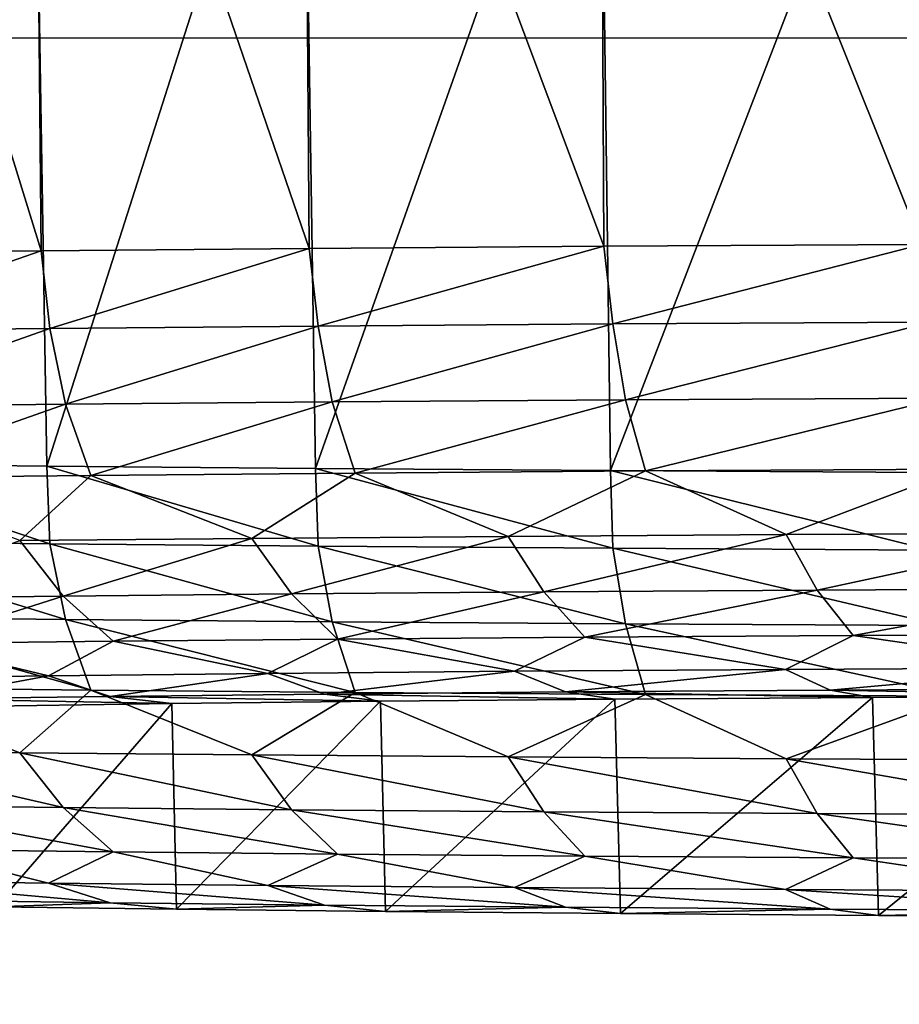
# Model space of a CAD drawing. Header units: millimetres. Extents: x -95 to 95, y -21 to 21.
# Tile 24 of 89: x -83.22 to -81.29, y 14.43 to 16.59. Entities that reach past the tile are written whole.
import ezdxf

# ---------------------------------------------------------------- set-up
doc = ezdxf.new("R2010")
doc.units = ezdxf.units.MM
doc.header["$LTSCALE"] = 135.540879
for name, color, linetype in [('102', 7, 'CONTINUOUS'), ('103', 7, 'CONTINUOUS'), ('111', 7, 'CONTINUOUS'), ('113', 7, 'CONTINUOUS'), ('19', 7, 'CONTINUOUS'), ('2', 7, 'CONTINUOUS'), ('99', 7, 'CONTINUOUS')]:
    doc.layers.add(name, color=color, linetype=linetype)

msp = doc.modelspace()

# ---------------------------------------------------------------- linework, layer by layer
at = {"layer": '102', "color": 254, "linetype": 'Continuous', "true_color": 0xd7d6db}
for points in [[(-83.7185, 17.3821, 99.4476), (-83.6863, 15.6148, 99.4241), (-83.1918, 17.3764, 100.098), (-83.7185, 17.3821, 99.4476)], [(-83.6863, 15.6148, 99.4241), (-83.1619, 15.6092, 100.0697), (-83.1918, 17.3764, 100.098), (-83.6863, 15.6148, 99.4241)], [(-83.1918, 17.3764, 100.098), (-83.1619, 15.6092, 100.0697), (-82.6001, 17.3713, 100.6898), (-83.1918, 17.3764, 100.098)], [(-83.1619, 15.6092, 100.0697), (-82.5732, 15.6041, 100.657), (-82.6001, 17.3713, 100.6898), (-83.1619, 15.6092, 100.0697)], [(-82.6001, 17.3713, 100.6898), (-82.5732, 15.6041, 100.657), (-81.9497, 17.3667, 101.2165), (-82.6001, 17.3713, 100.6898)], [(-82.5732, 15.6041, 100.657), (-81.9264, 15.5995, 101.1798), (-81.9497, 17.3667, 101.2165), (-82.5732, 15.6041, 100.657)], [(-81.9497, 17.3667, 101.2165), (-81.9264, 15.5995, 101.1798), (-81.2478, 17.3627, 101.6723), (-81.9497, 17.3667, 101.2165)], [(-81.9264, 15.5995, 101.1798), (-81.2286, 15.5955, 101.6323), (-81.2478, 17.3627, 101.6723), (-81.9264, 15.5995, 101.1798)]]:
    msp.add_3dface(points, dxfattribs=at)
at = {"layer": '103', "color": 254, "linetype": 'Continuous', "true_color": 0xd7d6db}
for points in [[(-81.2478, 17.8632, 44.3234), (-81.2449, 16.0955, 44.3419), (-81.9497, 17.8592, 44.7792), (-81.2478, 17.8632, 44.3234)], [(-83.1918, 17.8494, 45.8976), (-83.1745, 16.0818, 45.909), (-83.7185, 17.8438, 46.548), (-83.1918, 17.8494, 45.8976)], [(-83.1745, 16.0818, 45.909), (-83.6973, 16.0762, 46.5559), (-83.7185, 17.8438, 46.548), (-83.1745, 16.0818, 45.909)], [(-82.6001, 17.8546, 45.3059), (-82.5872, 16.087, 45.3204), (-83.1918, 17.8494, 45.8976), (-82.6001, 17.8546, 45.3059)], [(-82.5872, 16.087, 45.3204), (-83.1745, 16.0818, 45.909), (-83.1918, 17.8494, 45.8976), (-82.5872, 16.087, 45.3204)], [(-81.9497, 17.8592, 44.7792), (-81.9416, 16.0915, 44.796), (-82.6001, 17.8546, 45.3059), (-81.9497, 17.8592, 44.7792)], [(-81.9416, 16.0915, 44.796), (-82.5872, 16.087, 45.3204), (-82.6001, 17.8546, 45.3059), (-81.9416, 16.0915, 44.796)], [(-81.2449, 16.0955, 44.3419), (-81.9416, 16.0915, 44.796), (-81.9497, 17.8592, 44.7792), (-81.2449, 16.0955, 44.3419)]]:
    msp.add_3dface(points, dxfattribs=at)
at = {"layer": '111', "color": 254, "linetype": 'Continuous', "true_color": 0xd7d6db}
for points in [[(-82.5872, 16.087, 45.3204), (-81.9416, 16.0915, 44.796), (-82.5678, 15.9167, 45.3251), (-82.5872, 16.087, 45.3204)], [(-81.9416, 16.0915, 44.796), (-81.9213, 15.9212, 44.8016), (-82.5678, 15.9167, 45.3251), (-81.9416, 16.0915, 44.796)], [(-81.9416, 16.0915, 44.796), (-81.2449, 16.0955, 44.3419), (-81.9213, 15.9212, 44.8016), (-81.9416, 16.0915, 44.796)], [(-81.2449, 16.0955, 44.3419), (-81.2237, 15.9252, 44.3485), (-81.9213, 15.9212, 44.8016), (-81.2449, 16.0955, 44.3419)], [(-83.6973, 16.0762, 46.5559), (-83.1745, 16.0818, 45.909), (-83.6795, 15.9059, 46.5598), (-83.6973, 16.0762, 46.5559)], [(-83.1745, 16.0818, 45.909), (-83.1559, 15.9115, 45.9133), (-83.6795, 15.9059, 46.5598), (-83.1745, 16.0818, 45.909)], [(-83.1745, 16.0818, 45.909), (-82.5872, 16.087, 45.3204), (-83.1559, 15.9115, 45.9133), (-83.1745, 16.0818, 45.909)], [(-82.5872, 16.087, 45.3204), (-82.5678, 15.9167, 45.3251), (-83.1559, 15.9115, 45.9133), (-82.5872, 16.087, 45.3204)], [(-81.9213, 15.9212, 44.8016), (-82.5364, 15.7503, 45.3585), (-82.5678, 15.9167, 45.3251), (-81.9213, 15.9212, 44.8016)], [(-81.8937, 15.7548, 44.838), (-82.5364, 15.7503, 45.3585), (-81.9213, 15.9212, 44.8016), (-81.8937, 15.7548, 44.838)], [(-81.2237, 15.9252, 44.3485), (-81.8937, 15.7548, 44.838), (-81.9213, 15.9212, 44.8016), (-81.2237, 15.9252, 44.3485)], [(-81.2002, 15.7588, 44.3877), (-81.8937, 15.7548, 44.838), (-81.2237, 15.9252, 44.3485), (-81.2002, 15.7588, 44.3877)], [(-83.1559, 15.9115, 45.9133), (-83.6415, 15.7396, 46.5859), (-83.6795, 15.9059, 46.5598), (-83.1559, 15.9115, 45.9133)], [(-83.1211, 15.7452, 45.9432), (-83.6415, 15.7396, 46.5859), (-83.1559, 15.9115, 45.9133), (-83.1211, 15.7452, 45.9432)], [(-82.5678, 15.9167, 45.3251), (-83.1211, 15.7452, 45.9432), (-83.1559, 15.9115, 45.9133), (-82.5678, 15.9167, 45.3251)], [(-82.5364, 15.7503, 45.3585), (-83.1211, 15.7452, 45.9432), (-82.5678, 15.9167, 45.3251), (-82.5364, 15.7503, 45.3585)], [(-83.1211, 15.7452, 45.9432), (-83.5811, 15.5837, 46.6285), (-83.6415, 15.7396, 46.5859), (-83.1211, 15.7452, 45.9432)], [(-83.0656, 15.5892, 45.9918), (-83.5811, 15.5837, 46.6285), (-83.1211, 15.7452, 45.9432), (-83.0656, 15.5892, 45.9918)], [(-82.5364, 15.7503, 45.3585), (-83.0656, 15.5892, 45.9918), (-83.1211, 15.7452, 45.9432), (-82.5364, 15.7503, 45.3585)], [(-82.4864, 15.5943, 45.4127), (-83.0656, 15.5892, 45.9918), (-82.5364, 15.7503, 45.3585), (-82.4864, 15.5943, 45.4127)], [(-81.8937, 15.7548, 44.838), (-82.4864, 15.5943, 45.4127), (-82.5364, 15.7503, 45.3585), (-81.8937, 15.7548, 44.838)], [(-81.8498, 15.5988, 44.8971), (-82.4864, 15.5943, 45.4127), (-81.8937, 15.7548, 44.838), (-81.8498, 15.5988, 44.8971)], [(-81.2002, 15.7588, 44.3877), (-81.8498, 15.5988, 44.8971), (-81.8937, 15.7548, 44.838), (-81.2002, 15.7588, 44.3877)], [(-81.1629, 15.6027, 44.451), (-81.8498, 15.5988, 44.8971), (-81.2002, 15.7588, 44.3877), (-81.1629, 15.6027, 44.451)], [(-82.4864, 15.5943, 45.4127), (-82.7126, 15.4509, 45.7644), (-83.0656, 15.5892, 45.9918), (-82.4864, 15.5943, 45.4127)], [(-82.1509, 15.4553, 45.2553), (-82.7126, 15.4509, 45.7644), (-82.4864, 15.5943, 45.4127), (-82.1509, 15.4553, 45.2553)], [(-81.8498, 15.5988, 44.8971), (-82.1509, 15.4553, 45.2553), (-82.4864, 15.5943, 45.4127), (-81.8498, 15.5988, 44.8971)], [(-81.5419, 15.4592, 44.8037), (-82.1509, 15.4553, 45.2553), (-81.8498, 15.5988, 44.8971), (-81.5419, 15.4592, 44.8037)], [(-81.1629, 15.6027, 44.451), (-81.5419, 15.4592, 44.8037), (-81.8498, 15.5988, 44.8971), (-81.1629, 15.6027, 44.451)], [(-80.8917, 15.4626, 44.4139), (-81.5419, 15.4592, 44.8037), (-81.1629, 15.6027, 44.451), (-80.8917, 15.4626, 44.4139)], [(-83.0656, 15.5892, 45.9918), (-83.2217, 15.446, 46.3261), (-83.5811, 15.5837, 46.6285), (-83.0656, 15.5892, 45.9918)], [(-82.7126, 15.4509, 45.7644), (-83.2217, 15.446, 46.3261), (-83.0656, 15.5892, 45.9918), (-82.7126, 15.4509, 45.7644)], [(-83.1266, 15.3243, 46.4031), (-83.571, 15.319, 47.0023), (-83.2217, 15.446, 46.3261), (-83.1266, 15.3243, 46.4031)], [(-82.7126, 15.4509, 45.7644), (-83.1266, 15.3243, 46.4031), (-83.2217, 15.446, 46.3261), (-82.7126, 15.4509, 45.7644)], [(-82.6256, 15.3291, 45.8503), (-83.1266, 15.3243, 46.4031), (-82.7126, 15.4509, 45.7644), (-82.6256, 15.3291, 45.8503)], [(-82.1509, 15.4553, 45.2553), (-82.6256, 15.3291, 45.8503), (-82.7126, 15.4509, 45.7644), (-82.1509, 15.4553, 45.2553)], [(-82.0728, 15.3335, 45.3493), (-82.6256, 15.3291, 45.8503), (-82.1509, 15.4553, 45.2553), (-82.0728, 15.3335, 45.3493)], [(-81.5419, 15.4592, 44.8037), (-82.0728, 15.3335, 45.3493), (-82.1509, 15.4553, 45.2553), (-81.5419, 15.4592, 44.8037)], [(-81.4736, 15.3373, 44.9049), (-82.0728, 15.3335, 45.3493), (-81.5419, 15.4592, 44.8037), (-81.4736, 15.3373, 44.9049)], [(-80.8917, 15.4626, 44.4139), (-81.4736, 15.3373, 44.9049), (-81.5419, 15.4592, 44.8037), (-80.8917, 15.4626, 44.4139)], [(-80.8337, 15.3407, 44.5213), (-81.4736, 15.3373, 44.9049), (-80.8917, 15.4626, 44.4139), (-80.8337, 15.3407, 44.5213)], [(-81.4736, 15.3373, 44.9049), (-81.9828, 15.2344, 45.4582), (-82.0728, 15.3335, 45.3493), (-81.4736, 15.3373, 44.9049)], [(-81.3947, 15.2382, 45.0221), (-81.9828, 15.2344, 45.4582), (-81.4736, 15.3373, 44.9049), (-81.3947, 15.2382, 45.0221)], [(-80.8337, 15.3407, 44.5213), (-81.3947, 15.2382, 45.0221), (-81.4736, 15.3373, 44.9049), (-80.8337, 15.3407, 44.5213)], [(-80.7668, 15.2415, 44.6457), (-81.3947, 15.2382, 45.0221), (-80.8337, 15.3407, 44.5213), (-80.7668, 15.2415, 44.6457)], [(-83.1266, 15.3243, 46.4031), (-83.453, 15.2203, 47.0804), (-83.571, 15.319, 47.0023), (-83.1266, 15.3243, 46.4031)], [(-83.0169, 15.2254, 46.4923), (-83.453, 15.2203, 47.0804), (-83.1266, 15.3243, 46.4031), (-83.0169, 15.2254, 46.4923)], [(-82.6256, 15.3291, 45.8503), (-83.0169, 15.2254, 46.4923), (-83.1266, 15.3243, 46.4031), (-82.6256, 15.3291, 45.8503)], [(-82.5252, 15.2301, 45.9499), (-83.0169, 15.2254, 46.4923), (-82.6256, 15.3291, 45.8503), (-82.5252, 15.2301, 45.9499)], [(-82.0728, 15.3335, 45.3493), (-82.5252, 15.2301, 45.9499), (-82.6256, 15.3291, 45.8503), (-82.0728, 15.3335, 45.3493)], [(-81.9828, 15.2344, 45.4582), (-82.5252, 15.2301, 45.9499), (-82.0728, 15.3335, 45.3493), (-81.9828, 15.2344, 45.4582)], [(-82.5252, 15.2301, 45.9499), (-82.6776, 15.1546, 46.3374), (-83.0169, 15.2254, 46.4923), (-82.5252, 15.2301, 45.9499)], [(-82.137, 15.1593, 45.7968), (-82.6776, 15.1546, 46.3374), (-82.5252, 15.2301, 45.9499), (-82.137, 15.1593, 45.7968)], [(-81.9828, 15.2344, 45.4582), (-82.137, 15.1593, 45.7968), (-82.5252, 15.2301, 45.9499), (-81.9828, 15.2344, 45.4582)], [(-81.5429, 15.1635, 45.3157), (-82.137, 15.1593, 45.7968), (-81.9828, 15.2344, 45.4582), (-81.5429, 15.1635, 45.3157)], [(-81.3947, 15.2382, 45.0221), (-81.5429, 15.1635, 45.3157), (-81.9828, 15.2344, 45.4582), (-81.3947, 15.2382, 45.0221)], [(-80.9018, 15.1671, 44.8993), (-81.5429, 15.1635, 45.3157), (-81.3947, 15.2382, 45.0221), (-80.9018, 15.1671, 44.8993)], [(-80.7668, 15.2415, 44.6457), (-80.9018, 15.1671, 44.8993), (-81.3947, 15.2382, 45.0221), (-80.7668, 15.2415, 44.6457)], [(-83.1587, 15.1494, 46.9315), (-83.575, 15.1438, 47.5726), (-83.453, 15.2203, 47.0804), (-83.1587, 15.1494, 46.9315)], [(-83.0169, 15.2254, 46.4923), (-83.1587, 15.1494, 46.9315), (-83.453, 15.2203, 47.0804), (-83.0169, 15.2254, 46.4923)], [(-82.6776, 15.1546, 46.3374), (-83.1587, 15.1494, 46.9315), (-83.0169, 15.2254, 46.4923), (-82.6776, 15.1546, 46.3374)], [(-81.5429, 15.1635, 45.3157), (-82.0254, 15.114, 45.9204), (-82.137, 15.1593, 45.7968), (-81.5429, 15.1635, 45.3157)], [(-81.4449, 15.1181, 45.4503), (-82.0254, 15.114, 45.9204), (-81.5429, 15.1635, 45.3157), (-81.4449, 15.1181, 45.4503)], [(-80.9018, 15.1671, 44.8993), (-81.4449, 15.1181, 45.4503), (-81.5429, 15.1635, 45.3157), (-80.9018, 15.1671, 44.8993)], [(-80.8184, 15.1217, 45.0434), (-81.4449, 15.1181, 45.4503), (-80.9018, 15.1671, 44.8993), (-80.8184, 15.1217, 45.0434)], [(-83.1587, 15.1494, 46.9315), (-83.4306, 15.0989, 47.6556), (-83.575, 15.1438, 47.5726), (-83.1587, 15.1494, 46.9315)], [(-83.0237, 15.1043, 47.0291), (-83.4306, 15.0989, 47.6556), (-83.1587, 15.1494, 46.9315), (-83.0237, 15.1043, 47.0291)], [(-82.6776, 15.1546, 46.3374), (-83.0237, 15.1043, 47.0291), (-83.1587, 15.1494, 46.9315), (-82.6776, 15.1546, 46.3374)], [(-82.5536, 15.1094, 46.4486), (-83.0237, 15.1043, 47.0291), (-82.6776, 15.1546, 46.3374), (-82.5536, 15.1094, 46.4486)], [(-82.137, 15.1593, 45.7968), (-82.5536, 15.1094, 46.4486), (-82.6776, 15.1546, 46.3374), (-82.137, 15.1593, 45.7968)], [(-82.0254, 15.114, 45.9204), (-82.5536, 15.1094, 46.4486), (-82.137, 15.1593, 45.7968), (-82.0254, 15.114, 45.9204)], [(-81.4449, 15.1181, 45.4503), (-81.3526, 15.102, 45.5954), (-82.0254, 15.114, 45.9204), (-81.4449, 15.1181, 45.4503)], [(-80.8184, 15.1217, 45.0434), (-80.7434, 15.1054, 45.1983), (-81.4449, 15.1181, 45.4503), (-80.8184, 15.1217, 45.0434)], [(-80.7434, 15.1054, 45.1983), (-81.3526, 15.102, 45.5954), (-81.4449, 15.1181, 45.4503), (-80.7434, 15.1054, 45.1983)], [(-83.0237, 15.1043, 47.0291), (-82.888, 15.0886, 47.1343), (-83.4306, 15.0989, 47.6556), (-83.0237, 15.1043, 47.0291)], [(-82.888, 15.0886, 47.1343), (-83.2837, 15.0832, 47.7445), (-83.4306, 15.0989, 47.6556), (-82.888, 15.0886, 47.1343)], [(-82.5536, 15.1094, 46.4486), (-82.4308, 15.0935, 46.5687), (-83.0237, 15.1043, 47.0291), (-82.5536, 15.1094, 46.4486)], [(-82.4308, 15.0935, 46.5687), (-82.888, 15.0886, 47.1343), (-83.0237, 15.1043, 47.0291), (-82.4308, 15.0935, 46.5687)], [(-82.0254, 15.114, 45.9204), (-81.9172, 15.098, 46.0539), (-82.5536, 15.1094, 46.4486), (-82.0254, 15.114, 45.9204)], [(-81.9172, 15.098, 46.0539), (-82.4308, 15.0935, 46.5687), (-82.5536, 15.1094, 46.4486), (-81.9172, 15.098, 46.0539)], [(-81.3526, 15.102, 45.5954), (-81.9172, 15.098, 46.0539), (-82.0254, 15.114, 45.9204), (-81.3526, 15.102, 45.5954)]]:
    msp.add_3dface(points, dxfattribs=at)
at = {"layer": '113', "color": 254, "linetype": 'Continuous', "true_color": 0xd7d6db}
for points in [[(-83.6863, 15.6148, 99.4241), (-83.6795, 15.4447, 99.402), (-83.1559, 15.4391, 100.0486), (-83.6863, 15.6148, 99.4241)], [(-83.1619, 15.6092, 100.0697), (-83.6863, 15.6148, 99.4241), (-83.1559, 15.4391, 100.0486), (-83.1619, 15.6092, 100.0697)], [(-83.1619, 15.6092, 100.0697), (-83.1559, 15.4391, 100.0486), (-82.5678, 15.434, 100.6367), (-83.1619, 15.6092, 100.0697)], [(-82.5732, 15.6041, 100.657), (-83.1619, 15.6092, 100.0697), (-82.5678, 15.434, 100.6367), (-82.5732, 15.6041, 100.657)], [(-82.5732, 15.6041, 100.657), (-82.5678, 15.434, 100.6367), (-81.9213, 15.4294, 101.1603), (-82.5732, 15.6041, 100.657)], [(-81.9264, 15.5995, 101.1798), (-82.5732, 15.6041, 100.657), (-81.9213, 15.4294, 101.1603), (-81.9264, 15.5995, 101.1798)], [(-81.2286, 15.5955, 101.6323), (-81.9264, 15.5995, 101.1798), (-81.2237, 15.4254, 101.6133), (-81.2286, 15.5955, 101.6323)], [(-81.9264, 15.5995, 101.1798), (-81.9213, 15.4294, 101.1603), (-81.2237, 15.4254, 101.6133), (-81.9264, 15.5995, 101.1798)], [(-83.6795, 15.4447, 99.402), (-83.1211, 15.2733, 100.0157), (-83.1559, 15.4391, 100.0486), (-83.6795, 15.4447, 99.402)], [(-83.6415, 15.2789, 99.373), (-83.1211, 15.2733, 100.0157), (-83.6795, 15.4447, 99.402), (-83.6415, 15.2789, 99.373)], [(-83.1559, 15.4391, 100.0486), (-82.5364, 15.2682, 100.6004), (-82.5678, 15.434, 100.6367), (-83.1559, 15.4391, 100.0486)], [(-83.1211, 15.2733, 100.0157), (-82.5364, 15.2682, 100.6004), (-83.1559, 15.4391, 100.0486), (-83.1211, 15.2733, 100.0157)], [(-82.5678, 15.434, 100.6367), (-81.8937, 15.2637, 101.1209), (-81.9213, 15.4294, 101.1603), (-82.5678, 15.434, 100.6367)], [(-82.5364, 15.2682, 100.6004), (-81.8937, 15.2637, 101.1209), (-82.5678, 15.434, 100.6367), (-82.5364, 15.2682, 100.6004)], [(-81.8937, 15.2637, 101.1209), (-81.2002, 15.2597, 101.5713), (-81.9213, 15.4294, 101.1603), (-81.8937, 15.2637, 101.1209)], [(-81.9213, 15.4294, 101.1603), (-81.2002, 15.2597, 101.5713), (-81.2237, 15.4254, 101.6133), (-81.9213, 15.4294, 101.1603)], [(-83.6415, 15.2789, 99.373), (-83.0656, 15.1182, 99.9644), (-83.1211, 15.2733, 100.0157), (-83.6415, 15.2789, 99.373)], [(-83.5811, 15.1238, 99.3278), (-83.0656, 15.1182, 99.9644), (-83.6415, 15.2789, 99.373), (-83.5811, 15.1238, 99.3278)], [(-83.0656, 15.1182, 99.9644), (-82.4864, 15.1132, 100.5435), (-83.1211, 15.2733, 100.0157), (-83.0656, 15.1182, 99.9644)], [(-83.1211, 15.2733, 100.0157), (-82.4864, 15.1132, 100.5435), (-82.5364, 15.2682, 100.6004), (-83.1211, 15.2733, 100.0157)], [(-82.4864, 15.1132, 100.5435), (-81.8498, 15.1087, 101.0591), (-82.5364, 15.2682, 100.6004), (-82.4864, 15.1132, 100.5435)], [(-82.5364, 15.2682, 100.6004), (-81.8498, 15.1087, 101.0591), (-81.8937, 15.2637, 101.1209), (-82.5364, 15.2682, 100.6004)], [(-81.8498, 15.1087, 101.0591), (-81.1629, 15.1048, 101.5052), (-81.8937, 15.2637, 101.1209), (-81.8498, 15.1087, 101.0591)], [(-81.8937, 15.2637, 101.1209), (-81.1629, 15.1048, 101.5052), (-81.2002, 15.2597, 101.5713), (-81.8937, 15.2637, 101.1209)], [(-83.6733, 14.9861, 99.0187), (-83.2217, 14.9808, 99.6276), (-83.5811, 15.1238, 99.3278), (-83.6733, 14.9861, 99.0187)], [(-83.5811, 15.1238, 99.3278), (-83.2217, 14.9808, 99.6276), (-83.0656, 15.1182, 99.9644), (-83.5811, 15.1238, 99.3278)], [(-83.2217, 14.9808, 99.6276), (-82.7126, 14.9759, 100.1893), (-83.0656, 15.1182, 99.9644), (-83.2217, 14.9808, 99.6276)], [(-83.0656, 15.1182, 99.9644), (-82.7126, 14.9759, 100.1893), (-82.4864, 15.1132, 100.5435), (-83.0656, 15.1182, 99.9644)], [(-82.7126, 14.9759, 100.1893), (-82.1509, 14.9715, 100.6985), (-82.4864, 15.1132, 100.5435), (-82.7126, 14.9759, 100.1893)], [(-82.4864, 15.1132, 100.5435), (-82.1509, 14.9715, 100.6985), (-81.8498, 15.1087, 101.0591), (-82.4864, 15.1132, 100.5435)], [(-82.1509, 14.9715, 100.6985), (-81.5419, 14.9675, 101.1501), (-81.8498, 15.1087, 101.0591), (-82.1509, 14.9715, 100.6985)], [(-81.8498, 15.1087, 101.0591), (-81.5419, 14.9675, 101.1501), (-81.1629, 15.1048, 101.5052), (-81.8498, 15.1087, 101.0591)], [(-81.5419, 14.9675, 101.1501), (-80.8917, 14.9641, 101.5399), (-81.1629, 15.1048, 101.5052), (-81.5419, 14.9675, 101.1501)], [(-83.571, 14.8657, 98.9493), (-83.1266, 14.8605, 99.5485), (-83.6733, 14.9861, 99.0187), (-83.571, 14.8657, 98.9493)], [(-83.6733, 14.9861, 99.0187), (-83.1266, 14.8605, 99.5485), (-83.2217, 14.9808, 99.6276), (-83.6733, 14.9861, 99.0187)], [(-83.2217, 14.9808, 99.6276), (-82.6256, 14.8556, 100.1013), (-82.7126, 14.9759, 100.1893), (-83.2217, 14.9808, 99.6276)], [(-83.1266, 14.8605, 99.5485), (-82.6256, 14.8556, 100.1013), (-83.2217, 14.9808, 99.6276), (-83.1266, 14.8605, 99.5485)], [(-82.7126, 14.9759, 100.1893), (-82.0728, 14.8513, 100.6024), (-82.1509, 14.9715, 100.6985), (-82.7126, 14.9759, 100.1893)], [(-82.6256, 14.8556, 100.1013), (-82.0728, 14.8513, 100.6024), (-82.7126, 14.9759, 100.1893), (-82.6256, 14.8556, 100.1013)], [(-82.1509, 14.9715, 100.6985), (-81.4736, 14.8474, 101.0468), (-81.5419, 14.9675, 101.1501), (-82.1509, 14.9715, 100.6985)], [(-82.0728, 14.8513, 100.6024), (-81.4736, 14.8474, 101.0468), (-82.1509, 14.9715, 100.6985), (-82.0728, 14.8513, 100.6024)], [(-81.4736, 14.8474, 101.0468), (-80.8337, 14.8441, 101.4303), (-81.5419, 14.9675, 101.1501), (-81.4736, 14.8474, 101.0468)], [(-81.5419, 14.9675, 101.1501), (-80.8337, 14.8441, 101.4303), (-80.8917, 14.9641, 101.5399), (-81.5419, 14.9675, 101.1501)], [(-83.453, 14.7683, 98.8696), (-83.0169, 14.7632, 99.4576), (-83.571, 14.8657, 98.9493), (-83.453, 14.7683, 98.8696)], [(-83.571, 14.8657, 98.9493), (-83.0169, 14.7632, 99.4576), (-83.1266, 14.8605, 99.5485), (-83.571, 14.8657, 98.9493)], [(-83.1266, 14.8605, 99.5485), (-82.5252, 14.7585, 100.0001), (-82.6256, 14.8556, 100.1013), (-83.1266, 14.8605, 99.5485)], [(-83.0169, 14.7632, 99.4576), (-82.5252, 14.7585, 100.0001), (-83.1266, 14.8605, 99.5485), (-83.0169, 14.7632, 99.4576)], [(-82.6256, 14.8556, 100.1013), (-81.9828, 14.7542, 100.4918), (-82.0728, 14.8513, 100.6024), (-82.6256, 14.8556, 100.1013)], [(-82.5252, 14.7585, 100.0001), (-81.9828, 14.7542, 100.4918), (-82.6256, 14.8556, 100.1013), (-82.5252, 14.7585, 100.0001)], [(-82.0728, 14.8513, 100.6024), (-81.3947, 14.7504, 100.9279), (-81.4736, 14.8474, 101.0468), (-82.0728, 14.8513, 100.6024)], [(-81.9828, 14.7542, 100.4918), (-81.3947, 14.7504, 100.9279), (-82.0728, 14.8513, 100.6024), (-81.9828, 14.7542, 100.4918)], [(-81.4736, 14.8474, 101.0468), (-80.7668, 14.7471, 101.3043), (-80.8337, 14.8441, 101.4303), (-81.4736, 14.8474, 101.0468)], [(-81.3947, 14.7504, 100.9279), (-80.7668, 14.7471, 101.3043), (-81.4736, 14.8474, 101.0468), (-81.3947, 14.7504, 100.9279)], [(-83.575, 14.7004, 98.376), (-83.1587, 14.6948, 99.0172), (-83.453, 14.7683, 98.8696), (-83.575, 14.7004, 98.376)], [(-83.453, 14.7683, 98.8696), (-83.1587, 14.6948, 99.0172), (-83.0169, 14.7632, 99.4576), (-83.453, 14.7683, 98.8696)], [(-83.1587, 14.6948, 99.0172), (-82.6776, 14.6896, 99.6113), (-83.0169, 14.7632, 99.4576), (-83.1587, 14.6948, 99.0172)], [(-83.0169, 14.7632, 99.4576), (-82.6776, 14.6896, 99.6113), (-82.5252, 14.7585, 100.0001), (-83.0169, 14.7632, 99.4576)], [(-82.6776, 14.6896, 99.6113), (-82.137, 14.6849, 100.1519), (-82.5252, 14.7585, 100.0001), (-82.6776, 14.6896, 99.6113)], [(-82.5252, 14.7585, 100.0001), (-82.137, 14.6849, 100.1519), (-81.9828, 14.7542, 100.4918), (-82.5252, 14.7585, 100.0001)], [(-82.137, 14.6849, 100.1519), (-81.5429, 14.6807, 100.633), (-81.9828, 14.7542, 100.4918), (-82.137, 14.6849, 100.1519)], [(-81.9828, 14.7542, 100.4918), (-81.5429, 14.6807, 100.633), (-81.3947, 14.7504, 100.9279), (-81.9828, 14.7542, 100.4918)], [(-81.5429, 14.6807, 100.633), (-80.9018, 14.6771, 101.0493), (-81.3947, 14.7504, 100.9279), (-81.5429, 14.6807, 100.633)], [(-81.3947, 14.7504, 100.9279), (-80.9018, 14.6771, 101.0493), (-80.7668, 14.7471, 101.3043), (-81.3947, 14.7504, 100.9279)], [(-83.4306, 14.657, 98.2923), (-83.0237, 14.6515, 98.9188), (-83.575, 14.7004, 98.376), (-83.4306, 14.657, 98.2923)], [(-83.575, 14.7004, 98.376), (-83.0237, 14.6515, 98.9188), (-83.1587, 14.6948, 99.0172), (-83.575, 14.7004, 98.376)], [(-83.0237, 14.6515, 98.9188), (-82.5536, 14.6464, 99.4993), (-83.1587, 14.6948, 99.0172), (-83.0237, 14.6515, 98.9188)], [(-83.1587, 14.6948, 99.0172), (-82.5536, 14.6464, 99.4993), (-82.6776, 14.6896, 99.6113), (-83.1587, 14.6948, 99.0172)], [(-82.5536, 14.6464, 99.4993), (-82.0254, 14.6418, 100.0275), (-82.6776, 14.6896, 99.6113), (-82.5536, 14.6464, 99.4993)], [(-82.6776, 14.6896, 99.6113), (-82.0254, 14.6418, 100.0275), (-82.137, 14.6849, 100.1519), (-82.6776, 14.6896, 99.6113)], [(-82.0254, 14.6418, 100.0275), (-81.4449, 14.6377, 100.4976), (-82.137, 14.6849, 100.1519), (-82.0254, 14.6418, 100.0275)], [(-82.137, 14.6849, 100.1519), (-81.4449, 14.6377, 100.4976), (-81.5429, 14.6807, 100.633), (-82.137, 14.6849, 100.1519)], [(-81.4449, 14.6377, 100.4976), (-80.8184, 14.6342, 100.9045), (-81.5429, 14.6807, 100.633), (-81.4449, 14.6377, 100.4976)], [(-81.5429, 14.6807, 100.633), (-80.8184, 14.6342, 100.9045), (-80.9018, 14.6771, 101.0493), (-81.5429, 14.6807, 100.633)], [(-83.4306, 14.657, 98.2923), (-83.2754, 14.6428, 98.2174), (-83.0237, 14.6515, 98.9188), (-83.4306, 14.657, 98.2923)], [(-83.2754, 14.6428, 98.2174), (-82.8783, 14.6374, 98.8266), (-83.0237, 14.6515, 98.9188), (-83.2754, 14.6428, 98.2174)], [(-83.0237, 14.6515, 98.9188), (-82.8783, 14.6374, 98.8266), (-82.5536, 14.6464, 99.4993), (-83.0237, 14.6515, 98.9188)], [(-82.8783, 14.6374, 98.8266), (-82.4198, 14.6325, 99.3912), (-82.5536, 14.6464, 99.4993), (-82.8783, 14.6374, 98.8266)], [(-82.5536, 14.6464, 99.4993), (-82.4198, 14.6325, 99.3912), (-82.0254, 14.6418, 100.0275), (-82.5536, 14.6464, 99.4993)], [(-82.4198, 14.6325, 99.3912), (-81.9049, 14.628, 99.9048), (-82.0254, 14.6418, 100.0275), (-82.4198, 14.6325, 99.3912)], [(-82.0254, 14.6418, 100.0275), (-81.9049, 14.628, 99.9048), (-81.4449, 14.6377, 100.4976), (-82.0254, 14.6418, 100.0275)], [(-81.9049, 14.628, 99.9048), (-81.3393, 14.624, 100.3619), (-81.4449, 14.6377, 100.4976), (-81.9049, 14.628, 99.9048)], [(-81.4449, 14.6377, 100.4976), (-81.3393, 14.624, 100.3619), (-80.8184, 14.6342, 100.9045), (-81.4449, 14.6377, 100.4976)], [(-81.3393, 14.624, 100.3619), (-80.7291, 14.6206, 100.7576), (-80.8184, 14.6342, 100.9045), (-81.3393, 14.624, 100.3619)]]:
    msp.add_3dface(points, dxfattribs=at)
at = {"layer": '19', "color": 7, "linetype": 'Continuous', "true_color": 0xe0f2ff}
for points in [[(-1.5, 1.4963, 110), (-87.5488, -16.5487, 110), (-1.5, 16.5487, 110), (-1.5, 1.4963, 110)], [(-1.5, 16.5487, 110), (-87.5488, -16.5487, 110), (-87.5488, 16.5487, 110), (-1.5, 16.5487, 110)]]:
    msp.add_3dface(points, dxfattribs=at)
at = {"layer": '2', "color": 7, "linetype": 'Continuous', "true_color": 0xe0f2ff}
for points in [[(94, -20, 112.5), (94, 20, 112.5), (-94, 20, 112.5), (94, -20, 112.5)], [(-94, -20, 112.5), (94, -20, 112.5), (-94, 20, 112.5), (-94, -20, 112.5)]]:
    msp.add_3dface(points, dxfattribs=at)
at = {"layer": '99', "color": 254, "linetype": 'Continuous', "true_color": 0xd7d6db}
for points in [[(-82.4308, 15.0935, 46.5687), (-81.9172, 15.098, 46.0539), (-82.4198, 14.6325, 99.3912), (-82.4308, 15.0935, 46.5687)], [(-82.4198, 14.6325, 99.3912), (-81.9172, 15.098, 46.0539), (-81.9049, 14.628, 99.9048), (-82.4198, 14.6325, 99.3912)], [(-81.9172, 15.098, 46.0539), (-81.3526, 15.102, 45.5954), (-81.9049, 14.628, 99.9048), (-81.9172, 15.098, 46.0539)], [(-81.9049, 14.628, 99.9048), (-81.3526, 15.102, 45.5954), (-81.3393, 14.624, 100.3619), (-81.9049, 14.628, 99.9048)], [(-81.3526, 15.102, 45.5954), (-80.7434, 15.1054, 45.1983), (-81.3393, 14.624, 100.3619), (-81.3526, 15.102, 45.5954)], [(-81.3393, 14.624, 100.3619), (-80.7434, 15.1054, 45.1983), (-80.7291, 14.6206, 100.7576), (-81.3393, 14.624, 100.3619)], [(-83.2837, 15.0832, 47.7445), (-82.888, 15.0886, 47.1343), (-83.2754, 14.6428, 98.2174), (-83.2837, 15.0832, 47.7445)], [(-83.2754, 14.6428, 98.2174), (-82.888, 15.0886, 47.1343), (-82.8783, 14.6374, 98.8266), (-83.2754, 14.6428, 98.2174)], [(-82.888, 15.0886, 47.1343), (-82.4308, 15.0935, 46.5687), (-82.8783, 14.6374, 98.8266), (-82.888, 15.0886, 47.1343)], [(-82.8783, 14.6374, 98.8266), (-82.4308, 15.0935, 46.5687), (-82.4198, 14.6325, 99.3912), (-82.8783, 14.6374, 98.8266)]]:
    msp.add_3dface(points, dxfattribs=at)

doc.saveas('drawing.dxf')
